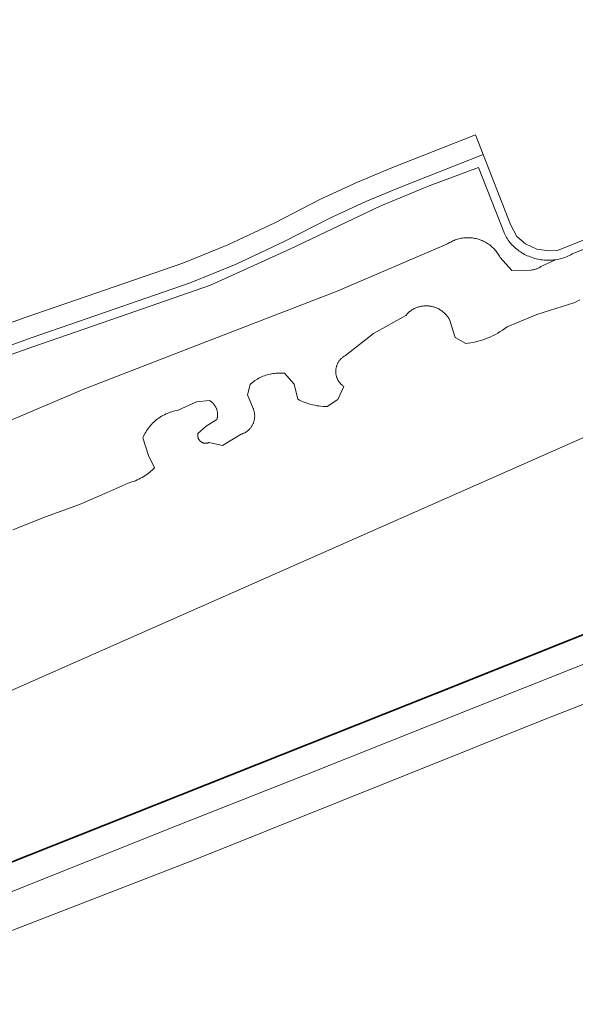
# Model space of a CAD drawing. Extents: x 151587 to 155483, y 462503 to 464608.
# Tile 234 of 236: x 154701 to 154762, y 464187 to 464295. Entities that reach past the tile are written whole.
import ezdxf

# ---------------------------------------------------------------- set-up
doc = ezdxf.new("R2010")
doc.units = 0
doc.header["$LTSCALE"] = 0.5
for name, color, linetype, lineweight in [('B-RO-GK-BESCHOEIING-G', 251, 'GK-BESCHOEIING', 35), ('B-RO-OG-TERREIN_CULTUURSCHEIDING-GV', 251, 'CONTINUOUS', 18), ('B-RO-OG-WATER_KANAAL-GV', 251, 'CONTINUOUS', 18), ('B-RO-OG-WATER_SLOOT-GV', 251, 'CONTINUOUS', 18), ('B-RO-VH-VERHARDING_ASFALT-GV', 251, 'CONTINUOUS', 18)]:
    doc.layers.add(name, color=color, linetype=linetype, lineweight=lineweight)
doc.linetypes.add('GK-BESCHOEIING', pattern='A,30,-5,[1,NLCS.SHX,S=1,R=0,X=0,Y=0],-5', length=40)

msp = doc.modelspace()

# ---------------------------------------------------------------- linework, layer by layer
at = {"layer": 'B-RO-GK-BESCHOEIING-G', "flags": 128}
msp.add_lwpolyline([(154831.57, 464254.789), (154818.16, 464249.432), (154787.191, 464237.177), (154746.395, 464220.892), (154699.38, 464202.247), (154674.271, 464192.084), (154657.765, 464185.324), (154637.255, 464176.189), (154620.495, 464168.434), (154606.038, 464162.015), (154599.532, 464159.215), (154587.056, 464153.591), (154555.539, 464140.99)], dxfattribs=at)
at = {"layer": 'B-RO-OG-TERREIN_CULTUURSCHEIDING-GV', "flags": 128}
for points in [[(154823.213, 464294.585), (154759.959, 464269.427), (154758.985, 464269.339), (154757.629, 464269.525), (154756.379, 464270.083), (154755.448, 464270.907), (154754.731, 464272.21), (154753.58, 464275.19), (154751.753, 464279.863), (154742.527, 464276.225), (154738.937, 464274.736), (154735.002, 464272.901), (154730.004, 464270.349), (154724.766, 464267.876), (154719.741, 464265.829), (154705.632, 464260.973), (154704.134, 464260.458), (154702.568, 464259.897), (154692.781, 464256.39), (154671.697, 464248.254), (154627.413, 464230.7)], [(154691.89, 464255.048), (154702.447, 464258.827), (154712.006, 464262.11), (154721.944, 464265.598), (154730.715, 464269.549), (154740.565, 464274.252), (154745.871, 464276.426), (154751.237, 464278.448), (154754.073, 464271.238), (154754.149, 464271.084), (154754.231, 464270.933), (154754.318, 464270.786), (154754.409, 464270.641), (154754.506, 464270.499), (154754.608, 464270.361), (154754.714, 464270.226), (154754.824, 464270.095), (154754.94, 464269.968), (154755.059, 464269.845), (154755.183, 464269.726), (154755.307, 464269.614), (154755.436, 464269.506), (154755.568, 464269.402), (154755.704, 464269.303), (154755.842, 464269.209), (154755.984, 464269.119), (154756.129, 464269.034), (154756.276, 464268.953), (154756.427, 464268.878), (154756.579, 464268.808), (154756.734, 464268.743), (154756.891, 464268.684), (154757.05, 464268.629), (154757.217, 464268.57), (154757.386, 464268.517), (154757.557, 464268.47), (154757.729, 464268.428), (154757.903, 464268.393), (154758.078, 464268.363), (154758.253, 464268.339), (154758.43, 464268.321), (154758.607, 464268.309), (154758.784, 464268.302), (154758.961, 464268.302), (154759.138, 464268.308), (154759.315, 464268.32), (154759.492, 464268.337), (154759.667, 464268.361), (154759.842, 464268.391), (154760.015, 464268.426), (154760.187, 464268.467), (154760.358, 464268.514), (154760.527, 464268.566), (154760.694, 464268.624), (154760.859, 464268.688), (154761.021, 464268.757), (154761.182, 464268.832), (154761.339, 464268.912), (154761.494, 464268.997), (154761.646, 464269.088), (154776.043, 464274.811)], [(154695.169, 464248.739), (154708.107, 464254.208), (154721.551, 464259.438), (154735.797, 464264.942), (154747.858, 464270.089), (154747.972, 464270.163), (154748.088, 464270.233), (154748.207, 464270.3), (154748.328, 464270.362), (154748.451, 464270.42), (154748.576, 464270.474), (154748.703, 464270.523), (154748.831, 464270.568), (154748.961, 464270.609), (154749.092, 464270.645), (154749.224, 464270.677), (154749.358, 464270.704), (154749.492, 464270.727), (154749.627, 464270.745), (154749.762, 464270.758), (154749.898, 464270.767), (154750.034, 464270.771), (154750.17, 464270.77), (154750.306, 464270.765), (154750.441, 464270.755), (154750.577, 464270.741), (154750.711, 464270.721), (154750.845, 464270.698), (154750.978, 464270.669), (154751.11, 464270.637), (154751.241, 464270.599), (154751.373, 464270.557), (154751.503, 464270.51), (154751.631, 464270.458), (154751.757, 464270.403), (154751.882, 464270.342), (154752.004, 464270.278), (154752.124, 464270.209), (154752.241, 464270.136), (154752.356, 464270.059), (154752.468, 464269.978), (154752.577, 464269.894), (154752.683, 464269.805), (154752.787, 464269.713), (154752.886, 464269.618), (154752.983, 464269.519), (154753.076, 464269.416), (154753.165, 464269.311), (154753.251, 464269.202), (154753.332, 464269.091), (154753.41, 464268.977), (154753.484, 464268.86), (154753.554, 464268.741), (154753.619, 464268.619), (154754.898, 464267.172), (154756.987, 464267.235), (154757.07, 464267.244), (154757.152, 464267.256), (154757.233, 464267.271), (154757.314, 464267.288), (154757.395, 464267.308), (154757.474, 464267.332), (154757.553, 464267.357), (154757.631, 464267.386), (154757.708, 464267.417), (154757.783, 464267.451), (154757.858, 464267.488), (154757.931, 464267.527), (154758.002, 464267.569), (154758.072, 464267.613), (154759.667, 464268.361), (154759.492, 464268.337), (154759.315, 464268.32), (154759.138, 464268.308), (154758.961, 464268.302), (154758.784, 464268.302), (154758.607, 464268.309), (154758.43, 464268.321), (154758.253, 464268.339), (154758.078, 464268.363), (154757.903, 464268.393), (154757.729, 464268.428), (154757.557, 464268.47), (154757.386, 464268.517), (154757.217, 464268.57), (154757.05, 464268.629), (154756.891, 464268.684), (154756.734, 464268.743), (154756.579, 464268.808), (154756.427, 464268.878), (154756.276, 464268.953), (154756.129, 464269.034), (154755.984, 464269.119), (154755.842, 464269.209), (154755.704, 464269.303), (154755.568, 464269.402), (154755.436, 464269.506), (154755.307, 464269.614), (154755.183, 464269.726), (154755.059, 464269.845), (154754.94, 464269.968), (154754.824, 464270.095), (154754.714, 464270.226), (154754.608, 464270.361), (154754.506, 464270.499), (154754.409, 464270.641), (154754.318, 464270.786), (154754.231, 464270.933), (154754.149, 464271.084), (154754.073, 464271.238), (154751.237, 464278.448), (154745.871, 464276.426), (154740.565, 464274.252), (154730.715, 464269.549), (154721.944, 464265.598), (154712.006, 464262.11), (154702.447, 464258.827), (154691.89, 464255.048)], [(154649.758, 464175.325), (154682.182, 464188.093), (154720.291, 464202.844), (154758.721, 464218.235), (154793.587, 464231.794)], [(154764.407, 464224.83), (154750.913, 464219.504), (154732.284, 464212.069), (154718.427, 464206.615), (154699.811, 464199.156), (154691.415, 464195.787), (154681.858, 464191.915), (154675.903, 464189.5), (154657.372, 464181.865)]]:
    msp.add_lwpolyline(points, dxfattribs=at)
at = {"layer": 'B-RO-OG-WATER_KANAAL-GV', "flags": 128}
for points in [[(154848.419, 464282.64), (154844.688, 464281.207), (154842.881, 464280.513), (154834.684, 464277.365), (154832.266, 464276.436), (154830.729, 464275.845), (154829.972, 464275.554), (154776.076, 464254.855), (154570.283, 464163.941), (154540.564, 464151.558), (154536.927, 464150.042), (154535.801, 464149.573), (154532.514, 464148.204), (154529.913, 464147.12), (154510.941, 464139.215), (154494.471, 464133.504), (154494.61, 464132.925), (154498.176, 464133.827), (154498.449, 464133.896)], [(154570.283, 464163.941), (154776.076, 464254.855), (154829.972, 464275.554), (154830.729, 464275.845), (154832.266, 464276.436), (154834.684, 464277.365), (154842.881, 464280.513), (154844.688, 464281.207), (154848.419, 464282.64)], [(154657.765, 464185.324), (154674.271, 464192.084), (154674.577, 464192.208), (154680.732, 464194.699), (154690.3, 464198.572), (154698.483, 464201.884), (154699.38, 464202.247), (154717.113, 464209.279), (154730.969, 464214.774), (154746.395, 464220.892), (154749.595, 464222.169), (154763.272, 464227.629), (154772.859, 464231.456), (154780.926, 464234.676), (154787.191, 464237.177), (154818.16, 464249.432), (154831.57, 464254.789), (154835.049, 464258.002), (154836.644, 464258.594), (154837.398, 464258.892), (154839.004, 464259.53), (154841.365, 464260.469), (154849.541, 464263.719)], [(154762.328, 464263.998), (154761.773, 464263.675), (154757.637, 464262.367), (154754.362, 464261.04), (154754.125, 464260.857), (154753.881, 464260.683), (154753.632, 464260.517), (154753.376, 464260.36), (154753.116, 464260.213), (154752.85, 464260.074), (154752.579, 464259.945), (154752.305, 464259.825), (154752.026, 464259.715), (154751.743, 464259.615), (154751.458, 464259.525), (154751.194, 464259.452), (154750.929, 464259.386), (154750.661, 464259.33), (154750.392, 464259.282), (154750.121, 464259.243), (154749.849, 464259.212), (154748.688, 464259.866), (154748.122, 464261.734), (154748.076, 464261.822), (154748.027, 464261.907), (154747.975, 464261.991), (154747.92, 464262.073), (154747.863, 464262.153), (154747.803, 464262.231), (154747.74, 464262.307), (154747.675, 464262.381), (154747.608, 464262.453), (154747.537, 464262.522), (154747.465, 464262.589), (154747.391, 464262.653), (154747.314, 464262.715), (154747.235, 464262.774), (154747.154, 464262.831), (154747.072, 464262.885), (154746.987, 464262.936), (154746.901, 464262.984), (154746.814, 464263.029), (154746.725, 464263.071), (154746.634, 464263.11), (154746.542, 464263.146), (154746.449, 464263.179), (154746.354, 464263.209), (154746.258, 464263.235), (154746.162, 464263.259), (154746.064, 464263.279), (154745.966, 464263.295), (154745.868, 464263.309), (154745.769, 464263.318), (154745.67, 464263.325), (154745.571, 464263.328), (154745.471, 464263.328), (154745.372, 464263.324), (154745.273, 464263.317), (154745.174, 464263.307), (154745.076, 464263.293), (154744.978, 464263.276), (154744.881, 464263.256), (154744.784, 464263.232), (154744.688, 464263.205), (154744.594, 464263.174), (154744.5, 464263.141), (154744.408, 464263.104), (154744.317, 464263.064), (154744.227, 464263.022), (154744.139, 464262.976), (154744.053, 464262.927), (154743.968, 464262.875), (154743.885, 464262.82), (154743.804, 464262.763), (154743.725, 464262.702), (154743.648, 464262.639), (154743.573, 464262.574), (154743.501, 464262.506), (154743.431, 464262.436), (154743.363, 464262.363), (154743.298, 464262.288), (154739.776, 464260.294), (154736.697, 464257.892), (154736.637, 464257.86), (154736.579, 464257.825), (154736.522, 464257.789), (154736.466, 464257.75), (154736.412, 464257.71), (154736.359, 464257.668), (154736.308, 464257.624), (154736.258, 464257.578), (154736.21, 464257.53), (154736.163, 464257.481), (154736.119, 464257.43), (154736.075, 464257.378), (154736.034, 464257.325), (154735.995, 464257.27), (154735.958, 464257.213), (154735.922, 464257.156), (154735.889, 464257.097), (154735.857, 464257.037), (154735.828, 464256.976), (154735.801, 464256.914), (154735.776, 464256.851), (154735.753, 464256.787), (154735.732, 464256.723), (154735.714, 464256.658), (154735.698, 464256.592), (154735.684, 464256.526), (154735.673, 464256.459), (154735.663, 464256.392), (154735.657, 464256.325), (154735.652, 464256.257), (154735.65, 464256.189), (154735.65, 464256.122), (154735.652, 464256.054), (154735.657, 464255.987), (154735.664, 464255.919), (154735.674, 464255.853), (154735.685, 464255.786), (154735.699, 464255.72), (154735.715, 464255.655), (154735.734, 464255.59), (154735.755, 464255.526), (154735.777, 464255.463), (154735.802, 464255.4), (154735.83, 464255.339), (154735.859, 464255.278), (154735.89, 464255.218), (154735.923, 464255.16), (154735.959, 464255.102), (154735.996, 464255.046), (154736.035, 464254.992), (154736.076, 464254.938), (154736.119, 464254.886), (154736.164, 464254.836), (154736.21, 464254.787), (154736.258, 464254.74), (154736.308, 464254.694), (154736.359, 464254.65), (154736.412, 464254.608), (154736.466, 464254.568), (154736.521, 464254.53), (154735.878, 464253.105), (154734.704, 464252.329), (154734.48, 464252.333), (154734.256, 464252.344), (154734.033, 464252.363), (154733.81, 464252.389), (154733.588, 464252.421), (154733.368, 464252.461), (154733.15, 464252.508), (154732.935, 464252.561), (154732.721, 464252.622), (154732.509, 464252.689), (154732.3, 464252.763), (154732.092, 464252.843), (154731.888, 464252.93), (154731.686, 464253.024), (154731.488, 464253.124), (154731.099, 464254.781), (154730.039, 464255.964), (154729.882, 464255.977), (154729.724, 464255.986), (154729.567, 464255.99), (154729.409, 464255.989), (154729.252, 464255.982), (154729.095, 464255.97), (154728.938, 464255.954), (154728.782, 464255.932), (154728.627, 464255.905), (154728.473, 464255.873), (154728.32, 464255.836), (154728.168, 464255.794), (154728.009, 464255.745), (154727.852, 464255.69), (154727.697, 464255.629), (154727.544, 464255.563), (154727.393, 464255.492), (154727.245, 464255.416), (154727.1, 464255.335), (154726.958, 464255.249), (154726.818, 464255.158), (154726.682, 464255.063), (154726.549, 464254.962), (154726.42, 464254.857), (154726.294, 464254.748), (154726.007, 464253.613), (154726.618, 464252.127), (154726.645, 464252.061), (154726.671, 464251.994), (154726.693, 464251.927), (154726.714, 464251.858), (154726.732, 464251.789), (154726.748, 464251.72), (154726.761, 464251.649), (154726.772, 464251.579), (154726.78, 464251.508), (154726.786, 464251.437), (154726.79, 464251.365), (154726.791, 464251.294), (154726.79, 464251.223), (154726.786, 464251.151), (154726.78, 464251.08), (154726.772, 464251.009), (154726.761, 464250.939), (154726.747, 464250.869), (154726.731, 464250.799), (154726.713, 464250.73), (154726.693, 464250.661), (154726.67, 464250.594), (154726.645, 464250.527), (154726.617, 464250.461), (154726.588, 464250.396), (154726.555, 464250.331), (154726.521, 464250.268), (154726.484, 464250.206), (154726.445, 464250.145), (154726.404, 464250.085), (154726.362, 464250.027), (154726.317, 464249.97), (154726.27, 464249.915), (154726.221, 464249.862), (154726.171, 464249.81), (154726.118, 464249.76), (154726.064, 464249.712), (154726.009, 464249.666), (154725.951, 464249.622), (154725.893, 464249.58), (154725.833, 464249.54), (154725.771, 464249.502), (154725.708, 464249.466), (154725.644, 464249.432), (154725.579, 464249.401), (154725.513, 464249.372), (154725.446, 464249.345), (154725.378, 464249.32), (154725.309, 464249.298), (154723.279, 464248.086), (154721.815, 464248.404), (154721.788, 464248.391), (154721.761, 464248.379), (154721.733, 464248.368), (154721.705, 464248.358), (154721.677, 464248.349), (154721.648, 464248.341), (154721.619, 464248.334), (154721.59, 464248.328), (154721.56, 464248.323), (154721.531, 464248.319), (154721.501, 464248.316), (154721.471, 464248.314), (154721.442, 464248.313), (154721.412, 464248.313), (154721.382, 464248.314), (154721.352, 464248.316), (154721.323, 464248.319), (154721.293, 464248.323), (154721.264, 464248.328), (154721.235, 464248.335), (154721.206, 464248.342), (154721.177, 464248.35), (154721.149, 464248.359), (154721.121, 464248.369), (154721.093, 464248.381), (154721.066, 464248.393), (154721.039, 464248.406), (154721.013, 464248.42), (154720.987, 464248.434), (154720.961, 464248.45), (154720.937, 464248.467), (154720.912, 464248.484), (154720.889, 464248.502), (154720.866, 464248.521), (154720.844, 464248.541), (154720.822, 464248.562), (154720.801, 464248.583), (154720.781, 464248.605), (154720.762, 464248.628), (154720.743, 464248.651), (154720.726, 464248.675), (154720.709, 464248.7), (154720.693, 464248.725), (154720.678, 464248.751), (154720.663, 464248.777), (154720.65, 464248.804), (154720.638, 464248.831), (154720.626, 464248.858), (154720.616, 464248.886), (154720.607, 464248.913), (154720.598, 464248.942), (154720.591, 464248.97), (154720.584, 464248.999), (154720.579, 464249.028), (154720.574, 464249.057), (154720.571, 464249.086), (154720.568, 464249.115), (154720.566, 464249.145), (154720.566, 464249.174), (154720.566, 464249.203), (154720.568, 464249.233), (154720.57, 464249.262), (154720.574, 464249.291), (154720.578, 464249.32), (154720.584, 464249.349), (154720.59, 464249.378), (154721.497, 464250.181), (154722.651, 464250.897), (154722.669, 464250.958), (154722.685, 464251.02), (154722.698, 464251.082), (154722.71, 464251.145), (154722.719, 464251.208), (154722.726, 464251.271), (154722.731, 464251.334), (154722.733, 464251.398), (154722.734, 464251.461), (154722.732, 464251.525), (154722.728, 464251.589), (154722.722, 464251.652), (154722.713, 464251.715), (154722.702, 464251.778), (154722.69, 464251.84), (154722.674, 464251.901), (154722.657, 464251.963), (154722.638, 464252.023), (154722.617, 464252.083), (154722.593, 464252.142), (154722.568, 464252.2), (154722.54, 464252.257), (154722.51, 464252.313), (154722.479, 464252.369), (154722.446, 464252.423), (154722.41, 464252.475), (154722.373, 464252.527), (154722.334, 464252.577), (154722.294, 464252.626), (154722.252, 464252.673), (154722.208, 464252.719), (154722.162, 464252.764), (154722.115, 464252.806), (154722.067, 464252.847), (154722.017, 464252.887), (154721.966, 464252.924), (154721.913, 464252.96), (154721.859, 464252.994), (154720.418, 464252.843), (154718.427, 464251.919), (154718.254, 464251.889), (154718.081, 464251.853), (154717.91, 464251.811), (154717.741, 464251.763), (154717.573, 464251.709), (154717.407, 464251.65), (154717.243, 464251.584), (154717.082, 464251.513), (154716.924, 464251.436), (154716.768, 464251.354), (154716.615, 464251.266), (154716.465, 464251.173), (154716.319, 464251.075), (154716.176, 464250.972), (154716.037, 464250.864), (154715.901, 464250.751), (154715.769, 464250.633), (154715.642, 464250.51), (154715.518, 464250.383), (154715.4, 464250.251), (154715.286, 464250.116), (154715.176, 464249.976), (154715.072, 464249.833), (154714.973, 464249.686), (154714.879, 464249.536), (154714.79, 464249.383), (154714.707, 464249.226), (154714.629, 464249.067), (154714.557, 464248.905), (154715.176, 464246.99), (154715.852, 464245.642), (154715.723, 464245.513), (154715.591, 464245.388), (154715.455, 464245.267), (154715.315, 464245.15), (154715.172, 464245.037), (154715.007, 464244.916), (154714.838, 464244.8), (154714.665, 464244.689), (154714.489, 464244.585), (154714.309, 464244.486), (154714.126, 464244.394), (154713.94, 464244.308), (154713.751, 464244.228), (154713.559, 464244.155), (154713.365, 464244.088), (154713.169, 464244.028), (154712.971, 464243.974), (154710.673, 464242.934), (154707.65, 464241.645), (154703.949, 464240.297), (154700.372, 464238.862)]]:
    msp.add_lwpolyline(points, dxfattribs=at)
at = {"layer": 'B-RO-OG-WATER_SLOOT-GV', "flags": 128}
for points in [[(154776.043, 464274.811), (154761.646, 464269.088), (154761.494, 464268.997), (154761.339, 464268.912), (154761.182, 464268.832), (154761.021, 464268.757), (154760.859, 464268.688), (154760.694, 464268.624), (154760.527, 464268.566), (154760.358, 464268.514), (154760.187, 464268.467), (154760.015, 464268.426), (154759.842, 464268.391), (154759.667, 464268.361), (154758.072, 464267.613), (154758.002, 464267.569), (154757.931, 464267.527), (154757.858, 464267.488), (154757.783, 464267.451), (154757.708, 464267.417), (154757.631, 464267.386), (154757.553, 464267.357), (154757.474, 464267.332), (154757.395, 464267.308), (154757.314, 464267.288), (154757.233, 464267.271), (154757.152, 464267.256), (154757.07, 464267.244), (154756.987, 464267.235), (154754.898, 464267.172), (154753.619, 464268.619), (154753.554, 464268.741), (154753.484, 464268.86), (154753.41, 464268.977), (154753.332, 464269.091), (154753.251, 464269.202), (154753.165, 464269.311), (154753.076, 464269.416), (154752.983, 464269.519), (154752.886, 464269.618), (154752.787, 464269.713), (154752.683, 464269.805), (154752.577, 464269.894), (154752.468, 464269.978), (154752.356, 464270.059), (154752.241, 464270.136), (154752.124, 464270.209), (154752.004, 464270.278), (154751.882, 464270.342), (154751.757, 464270.403), (154751.631, 464270.458), (154751.503, 464270.51), (154751.373, 464270.557), (154751.241, 464270.599), (154751.11, 464270.637), (154750.978, 464270.669), (154750.845, 464270.698), (154750.711, 464270.721), (154750.577, 464270.741), (154750.441, 464270.755), (154750.306, 464270.765), (154750.17, 464270.77), (154750.034, 464270.771), (154749.898, 464270.767), (154749.762, 464270.758), (154749.627, 464270.745), (154749.492, 464270.727), (154749.358, 464270.704), (154749.224, 464270.677), (154749.092, 464270.645), (154748.961, 464270.609), (154748.831, 464270.568), (154748.703, 464270.523), (154748.576, 464270.474), (154748.451, 464270.42), (154748.328, 464270.362), (154748.207, 464270.3), (154748.088, 464270.233), (154747.972, 464270.163), (154747.858, 464270.089), (154735.797, 464264.942), (154721.551, 464259.438), (154708.107, 464254.208), (154695.169, 464248.739)], [(154700.372, 464238.862), (154703.949, 464240.297), (154707.65, 464241.645), (154710.673, 464242.934), (154712.971, 464243.974), (154713.169, 464244.028), (154713.365, 464244.088), (154713.559, 464244.155), (154713.751, 464244.228), (154713.94, 464244.308), (154714.126, 464244.394), (154714.309, 464244.486), (154714.489, 464244.585), (154714.665, 464244.689), (154714.838, 464244.8), (154715.007, 464244.916), (154715.172, 464245.037), (154715.315, 464245.15), (154715.455, 464245.267), (154715.591, 464245.388), (154715.723, 464245.513), (154715.852, 464245.642), (154715.176, 464246.99), (154714.557, 464248.905), (154714.629, 464249.067), (154714.707, 464249.226), (154714.79, 464249.383), (154714.879, 464249.536), (154714.973, 464249.686), (154715.072, 464249.833), (154715.176, 464249.976), (154715.286, 464250.116), (154715.4, 464250.251), (154715.518, 464250.383), (154715.642, 464250.51), (154715.769, 464250.633), (154715.901, 464250.751), (154716.037, 464250.864), (154716.176, 464250.972), (154716.319, 464251.075), (154716.465, 464251.173), (154716.615, 464251.266), (154716.768, 464251.354), (154716.924, 464251.436), (154717.082, 464251.513), (154717.243, 464251.584), (154717.407, 464251.65), (154717.573, 464251.709), (154717.741, 464251.763), (154717.91, 464251.811), (154718.081, 464251.853), (154718.254, 464251.889), (154718.427, 464251.919), (154720.418, 464252.843), (154721.859, 464252.994), (154721.913, 464252.96), (154721.966, 464252.924), (154722.017, 464252.887), (154722.067, 464252.847), (154722.115, 464252.806), (154722.162, 464252.764), (154722.208, 464252.719), (154722.252, 464252.673), (154722.294, 464252.626), (154722.334, 464252.577), (154722.373, 464252.527), (154722.41, 464252.475), (154722.446, 464252.423), (154722.479, 464252.369), (154722.51, 464252.313), (154722.54, 464252.257), (154722.568, 464252.2), (154722.593, 464252.142), (154722.617, 464252.083), (154722.638, 464252.023), (154722.657, 464251.963), (154722.674, 464251.901), (154722.69, 464251.84), (154722.702, 464251.778), (154722.713, 464251.715), (154722.722, 464251.652), (154722.728, 464251.589), (154722.732, 464251.525), (154722.734, 464251.461), (154722.733, 464251.398), (154722.731, 464251.334), (154722.726, 464251.271), (154722.719, 464251.208), (154722.71, 464251.145), (154722.698, 464251.082), (154722.685, 464251.02), (154722.669, 464250.958), (154722.651, 464250.897), (154721.497, 464250.181), (154720.59, 464249.378), (154720.584, 464249.349), (154720.578, 464249.32), (154720.574, 464249.291), (154720.57, 464249.262), (154720.568, 464249.233), (154720.566, 464249.203), (154720.566, 464249.174), (154720.566, 464249.145), (154720.568, 464249.115), (154720.571, 464249.086), (154720.574, 464249.057), (154720.579, 464249.028), (154720.584, 464248.999), (154720.591, 464248.97), (154720.598, 464248.942), (154720.607, 464248.913), (154720.616, 464248.886), (154720.626, 464248.858), (154720.638, 464248.831), (154720.65, 464248.804), (154720.663, 464248.777), (154720.678, 464248.751), (154720.693, 464248.725), (154720.709, 464248.7), (154720.726, 464248.675), (154720.743, 464248.651), (154720.762, 464248.628), (154720.781, 464248.605), (154720.801, 464248.583), (154720.822, 464248.562), (154720.844, 464248.541), (154720.866, 464248.521), (154720.889, 464248.502), (154720.912, 464248.484), (154720.937, 464248.467), (154720.961, 464248.45), (154720.987, 464248.434), (154721.013, 464248.42), (154721.039, 464248.406), (154721.066, 464248.393), (154721.093, 464248.381), (154721.121, 464248.369), (154721.149, 464248.359), (154721.177, 464248.35), (154721.206, 464248.342), (154721.235, 464248.335), (154721.264, 464248.328), (154721.293, 464248.323), (154721.323, 464248.319), (154721.352, 464248.316), (154721.382, 464248.314), (154721.412, 464248.313), (154721.442, 464248.313), (154721.471, 464248.314), (154721.501, 464248.316), (154721.531, 464248.319), (154721.56, 464248.323), (154721.59, 464248.328), (154721.619, 464248.334), (154721.648, 464248.341), (154721.677, 464248.349), (154721.705, 464248.358), (154721.733, 464248.368), (154721.761, 464248.379), (154721.788, 464248.391), (154721.815, 464248.404), (154723.279, 464248.086), (154725.309, 464249.298), (154725.378, 464249.32), (154725.446, 464249.345), (154725.513, 464249.372), (154725.579, 464249.401), (154725.644, 464249.432), (154725.708, 464249.466), (154725.771, 464249.502), (154725.833, 464249.54), (154725.893, 464249.58), (154725.951, 464249.622), (154726.009, 464249.666), (154726.064, 464249.712), (154726.118, 464249.76), (154726.171, 464249.81), (154726.221, 464249.862), (154726.27, 464249.915), (154726.317, 464249.97), (154726.362, 464250.027), (154726.404, 464250.085), (154726.445, 464250.145), (154726.484, 464250.206), (154726.521, 464250.268), (154726.555, 464250.331), (154726.588, 464250.396), (154726.617, 464250.461), (154726.645, 464250.527), (154726.67, 464250.594), (154726.693, 464250.661), (154726.713, 464250.73), (154726.731, 464250.799), (154726.747, 464250.869), (154726.761, 464250.939), (154726.772, 464251.009), (154726.78, 464251.08), (154726.786, 464251.151), (154726.79, 464251.223), (154726.791, 464251.294), (154726.79, 464251.365), (154726.786, 464251.437), (154726.78, 464251.508), (154726.772, 464251.579), (154726.761, 464251.649), (154726.748, 464251.72), (154726.732, 464251.789), (154726.714, 464251.858), (154726.693, 464251.927), (154726.671, 464251.994), (154726.645, 464252.061), (154726.618, 464252.127), (154726.007, 464253.613), (154726.294, 464254.748), (154726.42, 464254.857), (154726.549, 464254.962), (154726.682, 464255.063), (154726.818, 464255.158), (154726.958, 464255.249), (154727.1, 464255.335), (154727.245, 464255.416), (154727.393, 464255.492), (154727.544, 464255.563), (154727.697, 464255.629), (154727.852, 464255.69), (154728.009, 464255.745), (154728.168, 464255.794), (154728.32, 464255.836), (154728.473, 464255.873), (154728.627, 464255.905), (154728.782, 464255.932), (154728.938, 464255.954), (154729.095, 464255.97), (154729.252, 464255.982), (154729.409, 464255.989), (154729.567, 464255.99), (154729.724, 464255.986), (154729.882, 464255.977), (154730.039, 464255.964), (154731.099, 464254.781), (154731.488, 464253.124), (154731.686, 464253.024), (154731.888, 464252.93), (154732.092, 464252.843), (154732.3, 464252.763), (154732.509, 464252.689), (154732.721, 464252.622), (154732.935, 464252.561), (154733.15, 464252.508), (154733.368, 464252.461), (154733.588, 464252.421), (154733.81, 464252.389), (154734.033, 464252.363), (154734.256, 464252.344), (154734.48, 464252.333), (154734.704, 464252.329), (154735.878, 464253.105), (154736.521, 464254.53), (154736.466, 464254.568), (154736.412, 464254.608), (154736.359, 464254.65), (154736.308, 464254.694), (154736.258, 464254.74), (154736.21, 464254.787), (154736.164, 464254.836), (154736.119, 464254.886), (154736.076, 464254.938), (154736.035, 464254.992), (154735.996, 464255.046), (154735.959, 464255.102), (154735.923, 464255.16), (154735.89, 464255.218), (154735.859, 464255.278), (154735.83, 464255.339), (154735.802, 464255.4), (154735.777, 464255.463), (154735.755, 464255.526), (154735.734, 464255.59), (154735.715, 464255.655), (154735.699, 464255.72), (154735.685, 464255.786), (154735.674, 464255.853), (154735.664, 464255.919), (154735.657, 464255.987), (154735.652, 464256.054), (154735.65, 464256.122), (154735.65, 464256.189), (154735.652, 464256.257), (154735.657, 464256.325), (154735.663, 464256.392), (154735.673, 464256.459), (154735.684, 464256.526), (154735.698, 464256.592), (154735.714, 464256.658), (154735.732, 464256.723), (154735.753, 464256.787), (154735.776, 464256.851), (154735.801, 464256.914), (154735.828, 464256.976), (154735.857, 464257.037), (154735.889, 464257.097), (154735.922, 464257.156), (154735.958, 464257.213), (154735.995, 464257.27), (154736.034, 464257.325), (154736.075, 464257.378), (154736.119, 464257.43), (154736.163, 464257.481), (154736.21, 464257.53), (154736.258, 464257.578), (154736.308, 464257.624), (154736.359, 464257.668), (154736.412, 464257.71), (154736.466, 464257.75), (154736.522, 464257.789), (154736.579, 464257.825), (154736.637, 464257.86), (154736.697, 464257.892), (154739.776, 464260.294), (154743.298, 464262.288), (154743.363, 464262.363), (154743.431, 464262.436), (154743.501, 464262.506), (154743.573, 464262.574), (154743.648, 464262.639), (154743.725, 464262.702), (154743.804, 464262.763), (154743.885, 464262.82), (154743.968, 464262.875), (154744.053, 464262.927), (154744.139, 464262.976), (154744.227, 464263.022), (154744.317, 464263.064), (154744.408, 464263.104), (154744.5, 464263.141), (154744.594, 464263.174), (154744.688, 464263.205), (154744.784, 464263.232), (154744.881, 464263.256), (154744.978, 464263.276), (154745.076, 464263.293), (154745.174, 464263.307), (154745.273, 464263.317), (154745.372, 464263.324), (154745.471, 464263.328), (154745.571, 464263.328), (154745.67, 464263.325), (154745.769, 464263.318), (154745.868, 464263.309), (154745.966, 464263.295), (154746.064, 464263.279), (154746.162, 464263.259), (154746.258, 464263.235), (154746.354, 464263.209), (154746.449, 464263.179), (154746.542, 464263.146), (154746.634, 464263.11), (154746.725, 464263.071), (154746.814, 464263.029), (154746.901, 464262.984), (154746.987, 464262.936), (154747.072, 464262.885), (154747.154, 464262.831), (154747.235, 464262.774), (154747.314, 464262.715), (154747.391, 464262.653), (154747.465, 464262.589), (154747.537, 464262.522), (154747.608, 464262.453), (154747.675, 464262.381), (154747.74, 464262.307), (154747.803, 464262.231), (154747.863, 464262.153), (154747.92, 464262.073), (154747.975, 464261.991), (154748.027, 464261.907), (154748.076, 464261.822), (154748.122, 464261.734), (154748.688, 464259.866), (154749.849, 464259.212), (154750.121, 464259.243), (154750.392, 464259.282), (154750.661, 464259.33), (154750.929, 464259.386), (154751.194, 464259.452), (154751.458, 464259.525), (154751.743, 464259.615), (154752.026, 464259.715), (154752.305, 464259.825), (154752.579, 464259.945), (154752.85, 464260.074), (154753.116, 464260.213), (154753.376, 464260.36), (154753.632, 464260.517), (154753.881, 464260.683), (154754.125, 464260.857), (154754.362, 464261.04), (154757.637, 464262.367), (154761.773, 464263.675), (154762.328, 464263.998)]]:
    msp.add_lwpolyline(points, dxfattribs=at)
at = {"layer": 'B-RO-VH-VERHARDING_ASFALT-GV', "flags": 128}
msp.add_lwpolyline([(154692.781, 464256.39), (154702.568, 464259.897), (154704.134, 464260.458), (154705.632, 464260.973), (154719.741, 464265.829), (154724.766, 464267.876), (154730.004, 464270.349), (154735.002, 464272.901), (154738.937, 464274.736), (154742.527, 464276.225), (154751.753, 464279.863), (154750.915, 464282.005), (154741.664, 464278.357), (154738.01, 464276.841), (154733.993, 464274.968), (154728.99, 464272.413), (154723.84, 464269.982), (154718.932, 464267.983), (154711.429, 464265.401), (154708.486, 464264.388), (154704.788, 464263.116), (154701.72, 464262.036), (154691.979, 464258.546)], dxfattribs=at)

doc.saveas('drawing.dxf')
